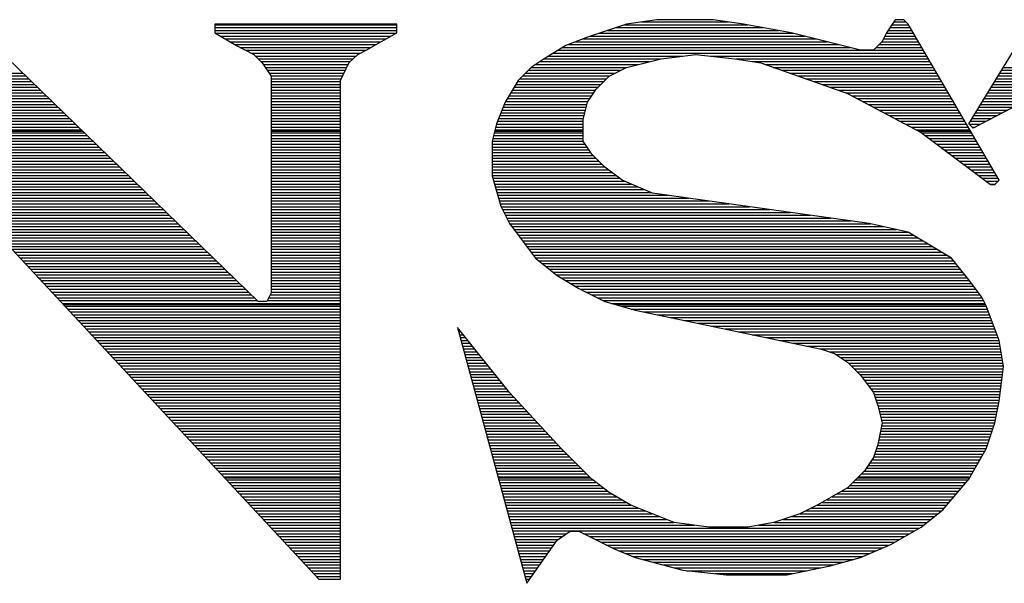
# Model space of a CAD drawing. Extents: x -10 to 137, y -32 to 198.
# Tile 2 of 83: x 23.88 to 25.83, y -18.31 to -17.19. Entities that reach past the tile are written whole.
import ezdxf

# ---------------------------------------------------------------- set-up
doc = ezdxf.new("R2010")
doc.units = 0
doc.layers.add('DF_TITLE_BLOCK', color=2, linetype='CONTINUOUS')

msp = doc.modelspace()

# ---------------------------------------------------------------- linework, layer by layer
at = {"layer": 'DF_TITLE_BLOCK'}
for points in [[(24.354282, -17.75206), (23.788624, -17.20342)], [(24.354282, -17.75206), (23.788624, -17.20342)], [(24.354282, -17.75206), (23.788624, -17.20342)], [(24.628602, -17.20342), (24.268684, -17.20342)], [(24.268684, -17.20342), (24.268684, -17.220438)], [(24.268684, -17.20342), (24.268684, -17.220438)], [(24.628602, -17.20342), (24.268684, -17.20342)], [(24.268684, -17.20342), (24.268684, -17.220438)], [(24.628602, -17.20342), (24.268684, -17.20342)], [(24.268684, -17.20469), (24.628602, -17.20469)], [(24.268684, -17.210278), (24.628602, -17.210278)], [(24.628602, -17.220438), (24.628602, -17.20342)], [(24.628602, -17.220438), (24.628602, -17.20342)], [(24.628602, -17.220438), (24.628602, -17.20342)], [(25.082754, -17.20342), (25.005792, -17.229074)], [(25.082754, -17.20342), (25.005792, -17.229074)], [(25.082754, -17.20342), (25.005792, -17.229074)], [(25.061926, -17.210278), (25.35301, -17.210278)], [(25.07869, -17.20469), (25.322022, -17.20469)], [(25.142952, -17.194784), (25.082754, -17.20342)], [(25.142952, -17.194784), (25.082754, -17.20342)], [(25.142952, -17.194784), (25.082754, -17.20342)], [(25.112472, -17.199102), (25.284684, -17.199102)], [(25.254204, -17.194784), (25.142952, -17.194784)], [(25.254204, -17.194784), (25.142952, -17.194784)], [(25.254204, -17.194784), (25.142952, -17.194784)], [(25.314402, -17.20342), (25.254204, -17.194784)], [(25.314402, -17.20342), (25.254204, -17.194784)], [(25.314402, -17.20342), (25.254204, -17.194784)], [(25.408636, -17.220438), (25.314402, -17.20342)], [(25.408636, -17.220438), (25.314402, -17.20342)], [(25.408636, -17.220438), (25.314402, -17.20342)], [(25.614376, -17.194784), (25.597104, -17.220438)], [(25.614376, -17.194784), (25.597104, -17.220438)], [(25.614376, -17.194784), (25.597104, -17.220438)], [(25.603962, -17.210278), (25.644094, -17.210278)], [(25.607772, -17.20469), (25.641046, -17.20469)], [(25.611582, -17.199102), (25.635966, -17.199102)], [(25.631394, -17.194784), (25.614376, -17.194784)], [(25.631394, -17.194784), (25.614376, -17.194784)], [(25.631394, -17.194784), (25.614376, -17.194784)], [(25.640284, -17.20342), (25.631394, -17.194784)], [(25.640284, -17.20342), (25.631394, -17.194784)], [(25.640284, -17.20342), (25.631394, -17.194784)], [(25.820116, -17.51203), (25.640284, -17.20342)], [(25.820116, -17.51203), (25.640284, -17.20342)], [(25.820116, -17.51203), (25.640284, -17.20342)], [(25.760172, -17.400524), (25.880314, -17.20342)], [(25.760172, -17.400524), (25.880314, -17.20342)], [(25.760172, -17.400524), (25.880314, -17.20342)], [(24.268684, -17.215866), (24.628602, -17.215866)], [(24.268684, -17.220438), (24.311356, -17.246092)], [(24.268684, -17.220438), (24.311356, -17.246092)], [(24.268684, -17.220438), (24.311356, -17.246092)], [(24.270462, -17.221708), (24.62657, -17.221708)], [(24.279606, -17.227042), (24.616918, -17.227042)], [(24.289258, -17.23263), (24.607012, -17.23263)], [(24.568404, -17.254728), (24.628602, -17.220438)], [(24.568404, -17.254728), (24.628602, -17.220438)], [(24.568404, -17.254728), (24.628602, -17.220438)], [(25.005792, -17.229074), (24.962866, -17.246092)], [(25.005792, -17.229074), (24.962866, -17.246092)], [(25.005792, -17.229074), (24.962866, -17.246092)], [(24.996394, -17.23263), (25.458166, -17.23263)], [(25.01138, -17.227042), (25.43556, -17.227042)], [(25.028144, -17.221708), (25.413208, -17.221708)], [(25.045162, -17.215866), (25.383744, -17.215866)], [(25.545796, -17.254728), (25.408636, -17.220438)], [(25.545796, -17.254728), (25.408636, -17.220438)], [(25.545796, -17.254728), (25.408636, -17.220438)], [(25.597104, -17.220438), (25.588722, -17.23771)], [(25.597104, -17.220438), (25.588722, -17.23771)], [(25.597104, -17.220438), (25.588722, -17.23771)], [(25.591008, -17.23263), (25.657302, -17.23263)], [(25.593802, -17.227042), (25.654, -17.227042)], [(25.59685, -17.221708), (25.650698, -17.221708)], [(25.600152, -17.215866), (25.647396, -17.215866)], [(24.298402, -17.238472), (24.597106, -17.238472)], [(24.3078, -17.24406), (24.5872, -17.24406)], [(24.311356, -17.246092), (24.345646, -17.263364)], [(24.311356, -17.246092), (24.345646, -17.263364)], [(24.311356, -17.246092), (24.345646, -17.263364)], [(24.318468, -17.249648), (24.577548, -17.249648)], [(24.962866, -17.246092), (24.920194, -17.272)], [(24.962866, -17.246092), (24.920194, -17.272)], [(24.962866, -17.246092), (24.920194, -17.272)], [(24.957024, -17.249648), (25.525476, -17.249648)], [(24.9682, -17.24406), (25.503124, -17.24406)], [(24.98217, -17.238472), (25.480518, -17.238472)], [(25.588722, -17.23771), (25.571704, -17.254728)], [(25.588722, -17.23771), (25.571704, -17.254728)], [(25.588722, -17.23771), (25.571704, -17.254728)], [(25.57653, -17.249648), (25.667208, -17.249648)], [(25.582372, -17.24406), (25.663906, -17.24406)], [(25.58796, -17.238472), (25.660604, -17.238472)], [(24.329644, -17.255236), (24.567388, -17.255236)], [(24.34082, -17.260824), (24.556212, -17.260824)], [(24.345646, -17.263364), (24.362664, -17.280382)], [(24.345646, -17.263364), (24.362664, -17.280382)], [(24.345646, -17.263364), (24.362664, -17.280382)], [(24.348948, -17.266666), (24.548338, -17.266666)], [(24.354536, -17.272254), (24.542496, -17.272254)], [(24.534114, -17.280382), (24.551386, -17.263364)], [(24.534114, -17.280382), (24.551386, -17.263364)], [(24.534114, -17.280382), (24.551386, -17.263364)], [(24.551386, -17.263364), (24.568404, -17.254728)], [(24.551386, -17.263364), (24.568404, -17.254728)], [(24.551386, -17.263364), (24.568404, -17.254728)], [(24.920194, -17.272), (24.894286, -17.289018)], [(24.920194, -17.272), (24.894286, -17.289018)], [(24.920194, -17.272), (24.894286, -17.289018)], [(24.919686, -17.272254), (25.150318, -17.272254)], [(24.92883, -17.266666), (25.194514, -17.266666)], [(24.938482, -17.260824), (25.673812, -17.260824)], [(24.947626, -17.255236), (25.67051, -17.255236)], [(25.082754, -17.289018), (25.151334, -17.272)], [(25.082754, -17.289018), (25.151334, -17.272)], [(25.082754, -17.289018), (25.151334, -17.272)], [(25.151334, -17.272), (25.219914, -17.263364)], [(25.151334, -17.272), (25.219914, -17.263364)], [(25.151334, -17.272), (25.219914, -17.263364)], [(25.219914, -17.263364), (25.297384, -17.272)], [(25.219914, -17.263364), (25.297384, -17.272)], [(25.219914, -17.263364), (25.297384, -17.272)], [(25.24887, -17.266666), (25.677114, -17.266666)], [(25.297384, -17.272), (25.348692, -17.280382)], [(25.297384, -17.272), (25.348692, -17.280382)], [(25.297384, -17.272), (25.348692, -17.280382)], [(25.298908, -17.272254), (25.680162, -17.272254)], [(25.571704, -17.254728), (25.545796, -17.254728)], [(25.571704, -17.254728), (25.545796, -17.254728)], [(25.571704, -17.254728), (25.545796, -17.254728)], [(24.360124, -17.277588), (24.536908, -17.277588)], [(24.362664, -17.280382), (24.379936, -17.30629)], [(24.362664, -17.280382), (24.379936, -17.30629)], [(24.362664, -17.280382), (24.379936, -17.30629)], [(24.364696, -17.28343), (24.532844, -17.28343)], [(24.368506, -17.289018), (24.53005, -17.289018)], [(24.517096, -17.314672), (24.534114, -17.280382)], [(24.517096, -17.314672), (24.534114, -17.280382)], [(24.517096, -17.314672), (24.534114, -17.280382)], [(24.894286, -17.289018), (24.868632, -17.314672)], [(24.894286, -17.289018), (24.868632, -17.314672)], [(24.894286, -17.289018), (24.868632, -17.314672)], [(24.894286, -17.289018), (25.083008, -17.289018)], [(24.902668, -17.28343), (25.10536, -17.28343)], [(24.911304, -17.277588), (25.127966, -17.277588)], [(25.048464, -17.30629), (25.082754, -17.289018)], [(25.048464, -17.30629), (25.082754, -17.289018)], [(25.048464, -17.30629), (25.082754, -17.289018)], [(25.332436, -17.277588), (25.683718, -17.277588)], [(25.348692, -17.280382), (25.520142, -17.34058)], [(25.348692, -17.280382), (25.520142, -17.34058)], [(25.348692, -17.280382), (25.520142, -17.34058)], [(25.357074, -17.28343), (25.686766, -17.28343)], [(25.373076, -17.289018), (25.690068, -17.289018)], [(25.82799, -17.289018), (26.85415, -17.289018)], [(23.533862, -17.300194), (23.888446, -17.300194)], [(23.53945, -17.305782), (23.894288, -17.305782)], [(24.372316, -17.294606), (24.527256, -17.294606)], [(24.376126, -17.300194), (24.524208, -17.300194)], [(24.379936, -17.305782), (24.521668, -17.305782)], [(24.379936, -17.30629), (24.379936, -17.734788)], [(24.379936, -17.30629), (24.379936, -17.734788)], [(24.379936, -17.30629), (24.379936, -17.734788)], [(24.877522, -17.305782), (25.049226, -17.305782)], [(24.88311, -17.300194), (25.060402, -17.300194)], [(24.888698, -17.294606), (25.071832, -17.294606)], [(25.023064, -17.331944), (25.048464, -17.30629)], [(25.023064, -17.331944), (25.048464, -17.30629)], [(25.023064, -17.331944), (25.048464, -17.30629)], [(25.389078, -17.294606), (25.69337, -17.294606)], [(25.40508, -17.300194), (25.696672, -17.300194)], [(25.421336, -17.305782), (25.699974, -17.305782)], [(25.81783, -17.305782), (26.863294, -17.305782)], [(25.821132, -17.300194), (26.860246, -17.300194)], [(25.824688, -17.294606), (26.857198, -17.294606)], [(23.545038, -17.311624), (23.90013, -17.311624)], [(23.55088, -17.317212), (23.905972, -17.317212)], [(23.556468, -17.3228), (23.91156, -17.3228)], [(23.562056, -17.328388), (23.917402, -17.328388)], [(24.379936, -17.311624), (24.51862, -17.311624)], [(24.379936, -17.317212), (24.517096, -17.317212)], [(24.379936, -17.3228), (24.517096, -17.3228)], [(24.379936, -17.328388), (24.517096, -17.328388)], [(24.517096, -18.3007), (24.517096, -17.314672)], [(24.517096, -18.3007), (24.517096, -17.314672)], [(24.517096, -18.3007), (24.517096, -17.314672)], [(24.868632, -17.314672), (24.842724, -17.357598)], [(24.868632, -17.314672), (24.842724, -17.357598)], [(24.868632, -17.314672), (24.842724, -17.357598)], [(24.86025, -17.328388), (25.026366, -17.328388)], [(24.863806, -17.3228), (25.032208, -17.3228)], [(24.867108, -17.317212), (25.037542, -17.317212)], [(24.87168, -17.311624), (25.04313, -17.311624)], [(25.437338, -17.311624), (25.703276, -17.311624)], [(25.453594, -17.317212), (25.706578, -17.317212)], [(25.469596, -17.3228), (25.70988, -17.3228)], [(25.485598, -17.328388), (25.712928, -17.328388)], [(25.948894, -17.314672), (25.768554, -17.40916)], [(25.948894, -17.314672), (25.768554, -17.40916)], [(25.948894, -17.314672), (25.768554, -17.40916)], [(25.804114, -17.328388), (25.922732, -17.328388)], [(25.807416, -17.3228), (25.9334, -17.3228)], [(25.810972, -17.317212), (25.944322, -17.317212)], [(25.814274, -17.311624), (25.958292, -17.311624)], [(23.567644, -17.333976), (23.923244, -17.333976)], [(23.573232, -17.339564), (23.929086, -17.339564)], [(23.579074, -17.345152), (23.934928, -17.345152)], [(24.379936, -17.333976), (24.517096, -17.333976)], [(24.379936, -17.339564), (24.517096, -17.339564)], [(24.379936, -17.345152), (24.517096, -17.345152)], [(24.850344, -17.345152), (25.01392, -17.345152)], [(24.853646, -17.339564), (25.01773, -17.339564)], [(24.856948, -17.333976), (25.02154, -17.333976)], [(25.005792, -17.357598), (25.023064, -17.331944)], [(25.005792, -17.357598), (25.023064, -17.331944)], [(25.005792, -17.357598), (25.023064, -17.331944)], [(25.5016, -17.333976), (25.716484, -17.333976)], [(25.517602, -17.339564), (25.719532, -17.339564)], [(25.520142, -17.34058), (25.665684, -17.417542)], [(25.520142, -17.34058), (25.665684, -17.417542)], [(25.520142, -17.34058), (25.665684, -17.417542)], [(25.529032, -17.345152), (25.722834, -17.345152)], [(25.7937, -17.345152), (25.890474, -17.345152)], [(25.797256, -17.339564), (25.901142, -17.339564)], [(25.800558, -17.333976), (25.91181, -17.333976)], [(23.584662, -17.35074), (23.940516, -17.35074)], [(23.589996, -17.356582), (23.946358, -17.356582)], [(23.595838, -17.36217), (23.9522, -17.36217)], [(23.599902, -17.367758), (23.958042, -17.367758)], [(24.379936, -17.35074), (24.517096, -17.35074)], [(24.379936, -17.356582), (24.517096, -17.356582)], [(24.379936, -17.36217), (24.517096, -17.36217)], [(24.379936, -17.367758), (24.517096, -17.367758)], [(24.842724, -17.357598), (24.825706, -17.400524)], [(24.842724, -17.357598), (24.825706, -17.400524)], [(24.842724, -17.357598), (24.825706, -17.400524)], [(24.838914, -17.367758), (25.003252, -17.367758)], [(24.8412, -17.36217), (25.004776, -17.36217)], [(24.843486, -17.356582), (25.006554, -17.356582)], [(24.847042, -17.35074), (25.010364, -17.35074)], [(24.997156, -17.391888), (25.005792, -17.357598)], [(24.997156, -17.391888), (25.005792, -17.357598)], [(24.997156, -17.391888), (25.005792, -17.357598)], [(25.5397, -17.35074), (25.726136, -17.35074)], [(25.550368, -17.356582), (25.729438, -17.356582)], [(25.561036, -17.36217), (25.73274, -17.36217)], [(25.571704, -17.367758), (25.736042, -17.367758)], [(25.779984, -17.367758), (25.847548, -17.367758)], [(25.78354, -17.36217), (25.858216, -17.36217)], [(25.786842, -17.356582), (25.869138, -17.356582)], [(25.790398, -17.35074), (25.879806, -17.35074)], [(23.599902, -17.373346), (23.963884, -17.373346)], [(23.599902, -17.378934), (23.969472, -17.378934)], [(23.599902, -17.384522), (23.975314, -17.384522)], [(24.379936, -17.373346), (24.517096, -17.373346)], [(24.379936, -17.378934), (24.517096, -17.378934)], [(24.379936, -17.384522), (24.517096, -17.384522)], [(24.832056, -17.384522), (24.998934, -17.384522)], [(24.834342, -17.378934), (25.000458, -17.378934)], [(24.836628, -17.373346), (25.001728, -17.373346)], [(25.582372, -17.373346), (25.739344, -17.373346)], [(25.592786, -17.378934), (25.742646, -17.378934)], [(25.603454, -17.384522), (25.745694, -17.384522)], [(25.769824, -17.384522), (25.815544, -17.384522)], [(25.773126, -17.378934), (25.826212, -17.378934)], [(25.776682, -17.373346), (25.83688, -17.373346)], [(23.599902, -17.39011), (23.981156, -17.39011)], [(23.599902, -17.395698), (23.986998, -17.395698)], [(23.599902, -17.40154), (23.99284, -17.40154)], [(23.599902, -17.407128), (23.998428, -17.407128)], [(24.379936, -17.39011), (24.517096, -17.39011)], [(24.379936, -17.395698), (24.517096, -17.395698)], [(24.379936, -17.40154), (24.517096, -17.40154)], [(24.379936, -17.407128), (24.517096, -17.407128)], [(24.825706, -17.400524), (24.817324, -17.434814)], [(24.825706, -17.400524), (24.817324, -17.434814)], [(24.825706, -17.400524), (24.817324, -17.434814)], [(24.824182, -17.407128), (24.997156, -17.407128)], [(24.825452, -17.40154), (24.997156, -17.40154)], [(24.827484, -17.395698), (24.997156, -17.395698)], [(24.82977, -17.39011), (24.997664, -17.39011)], [(24.997156, -17.434814), (24.997156, -17.391888)], [(24.997156, -17.434814), (24.997156, -17.391888)], [(24.997156, -17.434814), (24.997156, -17.391888)], [(25.614122, -17.39011), (25.74925, -17.39011)], [(25.624536, -17.395698), (25.752552, -17.395698)], [(25.635204, -17.40154), (25.7556, -17.40154)], [(25.645872, -17.407128), (25.759156, -17.407128)], [(25.768554, -17.40916), (25.760172, -17.400524)], [(25.768554, -17.40916), (25.760172, -17.400524)], [(25.768554, -17.40916), (25.760172, -17.400524)], [(25.761188, -17.40154), (25.783032, -17.40154)], [(25.762966, -17.395698), (25.793954, -17.395698)], [(25.766268, -17.39011), (25.804622, -17.39011)], [(25.766776, -17.407128), (25.772364, -17.407128)], [(23.599902, -17.412716), (24.004524, -17.412716)], [(23.599902, -17.415002), (24.00681, -17.415002)], [(23.599902, -17.418304), (24.010366, -17.418304)], [(23.599902, -17.423892), (24.015954, -17.423892)], [(24.379936, -17.412716), (24.517096, -17.412716)], [(24.379936, -17.415002), (24.517096, -17.415002)], [(24.379936, -17.418304), (24.517096, -17.418304)], [(24.379936, -17.423892), (24.517096, -17.423892)], [(24.819864, -17.423892), (24.997156, -17.423892)], [(24.821388, -17.418304), (24.997156, -17.418304)], [(24.82215, -17.415002), (24.997156, -17.415002)], [(24.822658, -17.412716), (24.997156, -17.412716)], [(25.65654, -17.412716), (25.762204, -17.412716)], [(25.660858, -17.415002), (25.763728, -17.415002)], [(25.665684, -17.417542), (25.802844, -17.520412)], [(25.665684, -17.417542), (25.802844, -17.520412)], [(25.665684, -17.417542), (25.802844, -17.520412)], [(25.666954, -17.418304), (25.765506, -17.418304)], [(25.67432, -17.423892), (25.768808, -17.423892)], [(23.599902, -17.429734), (24.021796, -17.429734)], [(23.599902, -17.435068), (24.027638, -17.435068)], [(23.599902, -17.440656), (24.03348, -17.440656)], [(23.599902, -17.446498), (24.039322, -17.446498)], [(24.379936, -17.429734), (24.517096, -17.429734)], [(24.379936, -17.435068), (24.517096, -17.435068)], [(24.379936, -17.440656), (24.517096, -17.440656)], [(24.379936, -17.446498), (24.517096, -17.446498)], [(24.817324, -17.434814), (24.817324, -17.503394)], [(24.817324, -17.434814), (24.817324, -17.503394)], [(24.817324, -17.434814), (24.817324, -17.503394)], [(24.817324, -17.435068), (24.99741, -17.435068)], [(24.817324, -17.440656), (25.00122, -17.440656)], [(24.817324, -17.446498), (25.00503, -17.446498)], [(24.81834, -17.429734), (24.997156, -17.429734)], [(25.014174, -17.460468), (24.997156, -17.434814)], [(25.014174, -17.460468), (24.997156, -17.434814)], [(25.014174, -17.460468), (24.997156, -17.434814)], [(25.681686, -17.429734), (25.77211, -17.429734)], [(25.689306, -17.435068), (25.775412, -17.435068)], [(25.696672, -17.440656), (25.778714, -17.440656)], [(25.704292, -17.446498), (25.782016, -17.446498)], [(23.599902, -17.452086), (24.04491, -17.452086)], [(23.599902, -17.457674), (24.050752, -17.457674)], [(23.599902, -17.463262), (24.056594, -17.463262)], [(24.379936, -17.452086), (24.517096, -17.452086)], [(24.379936, -17.457674), (24.517096, -17.457674)], [(24.379936, -17.463262), (24.517096, -17.463262)], [(24.817324, -17.452086), (25.00884, -17.452086)], [(24.817324, -17.457674), (25.012396, -17.457674)], [(24.817324, -17.463262), (25.017222, -17.463262)], [(25.040082, -17.486122), (25.014174, -17.460468)], [(25.040082, -17.486122), (25.014174, -17.460468)], [(25.040082, -17.486122), (25.014174, -17.460468)], [(25.711912, -17.452086), (25.785318, -17.452086)], [(25.719278, -17.457674), (25.788366, -17.457674)], [(25.726644, -17.463262), (25.791922, -17.463262)], [(23.599902, -17.46885), (24.062436, -17.46885)], [(23.599902, -17.474692), (24.068278, -17.474692)], [(23.599902, -17.48028), (24.073866, -17.48028)], [(23.599902, -17.485614), (24.079708, -17.485614)], [(24.379936, -17.46885), (24.517096, -17.46885)], [(24.379936, -17.474692), (24.517096, -17.474692)], [(24.379936, -17.48028), (24.517096, -17.48028)], [(24.379936, -17.485614), (24.517096, -17.485614)], [(24.817324, -17.46885), (25.02281, -17.46885)], [(24.817324, -17.474692), (25.028398, -17.474692)], [(24.817324, -17.48028), (25.033986, -17.48028)], [(24.817324, -17.485614), (25.039574, -17.485614)], [(25.074372, -17.51203), (25.040082, -17.486122)], [(25.074372, -17.51203), (25.040082, -17.486122)], [(25.074372, -17.51203), (25.040082, -17.486122)], [(25.734264, -17.46885), (25.79497, -17.46885)], [(25.74163, -17.474692), (25.798272, -17.474692)], [(25.74925, -17.48028), (25.801574, -17.48028)], [(25.75687, -17.485614), (25.804876, -17.485614)], [(23.599902, -17.491456), (24.08555, -17.491456)], [(23.599902, -17.497044), (24.091392, -17.497044)], [(23.599902, -17.502632), (24.097234, -17.502632)], [(24.379936, -17.491456), (24.517096, -17.491456)], [(24.379936, -17.497044), (24.517096, -17.497044)], [(24.379936, -17.502632), (24.517096, -17.502632)], [(24.817324, -17.491456), (25.04694, -17.491456)], [(24.817324, -17.497044), (25.05456, -17.497044)], [(24.817324, -17.502632), (25.061926, -17.502632)], [(24.817324, -17.503394), (24.834342, -17.563338)], [(24.817324, -17.503394), (24.834342, -17.563338)], [(24.817324, -17.503394), (24.834342, -17.563338)], [(25.764236, -17.491456), (25.808178, -17.491456)], [(25.771602, -17.497044), (25.81148, -17.497044)], [(25.779222, -17.502632), (25.814782, -17.502632)], [(23.599902, -17.50822), (24.102822, -17.50822)], [(23.599902, -17.513808), (24.108664, -17.513808)], [(23.599902, -17.51965), (24.114506, -17.51965)], [(23.599902, -17.525238), (24.120348, -17.525238)], [(24.379936, -17.50822), (24.517096, -17.50822)], [(24.379936, -17.513808), (24.517096, -17.513808)], [(24.379936, -17.51965), (24.517096, -17.51965)], [(24.379936, -17.525238), (24.517096, -17.525238)], [(24.818594, -17.50822), (25.069546, -17.50822)], [(24.820118, -17.513808), (25.078944, -17.513808)], [(24.821896, -17.51965), (25.092152, -17.51965)], [(24.82342, -17.525238), (25.10536, -17.525238)], [(25.134316, -17.537684), (25.074372, -17.51203)], [(25.134316, -17.537684), (25.074372, -17.51203)], [(25.134316, -17.537684), (25.074372, -17.51203)], [(25.786842, -17.50822), (25.818084, -17.50822)], [(25.794208, -17.513808), (25.818084, -17.513808)], [(25.801828, -17.51965), (25.812496, -17.51965)], [(25.802844, -17.520412), (25.811734, -17.520412)], [(25.802844, -17.520412), (25.811734, -17.520412)], [(25.802844, -17.520412), (25.811734, -17.520412)], [(25.811734, -17.520412), (25.820116, -17.51203)], [(25.811734, -17.520412), (25.820116, -17.51203)], [(25.811734, -17.520412), (25.820116, -17.51203)], [(23.599902, -17.530826), (24.12619, -17.530826)], [(23.599902, -17.536414), (24.132032, -17.536414)], [(23.599902, -17.542002), (24.137874, -17.542002)], [(24.379936, -17.530826), (24.517096, -17.530826)], [(24.379936, -17.536414), (24.517096, -17.536414)], [(24.379936, -17.542002), (24.517096, -17.542002)], [(24.824944, -17.530826), (25.118314, -17.530826)], [(24.826722, -17.536414), (25.131522, -17.536414)], [(24.828246, -17.542002), (25.165812, -17.542002)], [(25.562814, -17.597628), (25.134316, -17.537684)], [(25.562814, -17.597628), (25.134316, -17.537684)], [(25.562814, -17.597628), (25.134316, -17.537684)], [(23.599902, -17.54759), (24.143716, -17.54759)], [(23.599902, -17.553178), (24.149304, -17.553178)], [(23.779734, -17.554702), (24.474424, -18.3007)], [(23.779734, -17.554702), (24.474424, -18.3007)], [(23.779734, -17.554702), (24.474424, -18.3007)], [(23.783544, -17.558766), (24.155146, -17.558766)], [(24.379936, -17.54759), (24.517096, -17.54759)], [(24.379936, -17.553178), (24.517096, -17.553178)], [(24.379936, -17.558766), (24.517096, -17.558766)], [(24.82977, -17.54759), (25.205944, -17.54759)], [(24.831294, -17.553178), (25.246076, -17.553178)], [(24.833072, -17.558766), (25.286208, -17.558766)], [(24.834342, -17.563338), (24.851614, -17.597628)], [(24.834342, -17.563338), (24.851614, -17.597628)], [(24.834342, -17.563338), (24.851614, -17.597628)], [(23.788878, -17.564608), (24.160988, -17.564608)], [(23.794212, -17.570196), (24.16683, -17.570196)], [(23.799292, -17.575784), (24.172672, -17.575784)], [(23.804626, -17.581372), (24.17826, -17.581372)], [(24.379936, -17.564608), (24.517096, -17.564608)], [(24.379936, -17.570196), (24.517096, -17.570196)], [(24.379936, -17.575784), (24.517096, -17.575784)], [(24.379936, -17.581372), (24.517096, -17.581372)], [(24.83485, -17.564608), (25.32634, -17.564608)], [(24.837644, -17.570196), (25.366472, -17.570196)], [(24.840438, -17.575784), (25.406604, -17.575784)], [(24.843232, -17.581372), (25.446736, -17.581372)], [(23.80996, -17.58696), (24.184102, -17.58696)], [(23.815294, -17.592548), (24.189944, -17.592548)], [(23.820374, -17.598136), (24.195786, -17.598136)], [(24.379936, -17.58696), (24.517096, -17.58696)], [(24.379936, -17.592548), (24.517096, -17.592548)], [(24.379936, -17.598136), (24.517096, -17.598136)], [(24.84628, -17.58696), (25.487122, -17.58696)], [(24.84882, -17.592548), (25.527, -17.592548)], [(24.851614, -17.597628), (24.902922, -17.666208)], [(24.851614, -17.597628), (24.902922, -17.666208)], [(24.851614, -17.597628), (24.902922, -17.666208)], [(24.851868, -17.598136), (25.565608, -17.598136)], [(25.640284, -17.6149), (25.562814, -17.597628)], [(25.640284, -17.6149), (25.562814, -17.597628)], [(25.640284, -17.6149), (25.562814, -17.597628)], [(23.825454, -17.603724), (24.201628, -17.603724)], [(23.830788, -17.609566), (24.207216, -17.609566)], [(23.836122, -17.615154), (24.213058, -17.615154)], [(23.841202, -17.620742), (24.2189, -17.620742)], [(24.379936, -17.603724), (24.517096, -17.603724)], [(24.379936, -17.609566), (24.517096, -17.609566)], [(24.379936, -17.615154), (24.517096, -17.615154)], [(24.379936, -17.620742), (24.517096, -17.620742)], [(24.856186, -17.603724), (25.591008, -17.603724)], [(24.86025, -17.609566), (25.616154, -17.609566)], [(24.864568, -17.615154), (25.640538, -17.615154)], [(24.868632, -17.620742), (25.65019, -17.620742)], [(25.725882, -17.666208), (25.640284, -17.6149)], [(25.725882, -17.666208), (25.640284, -17.6149)], [(25.725882, -17.666208), (25.640284, -17.6149)], [(23.846536, -17.62633), (24.224742, -17.62633)], [(23.85187, -17.631918), (24.230584, -17.631918)], [(23.85695, -17.63776), (24.236172, -17.63776)], [(24.379936, -17.62633), (24.517096, -17.62633)], [(24.379936, -17.631918), (24.517096, -17.631918)], [(24.379936, -17.63776), (24.517096, -17.63776)], [(24.87295, -17.62633), (25.659334, -17.62633)], [(24.877268, -17.631918), (25.668732, -17.631918)], [(24.881332, -17.63776), (25.67813, -17.63776)], [(23.862284, -17.643094), (24.242014, -17.643094)], [(23.867364, -17.648682), (24.247856, -17.648682)], [(23.872698, -17.654524), (24.253698, -17.654524)], [(23.878032, -17.660112), (24.25954, -17.660112)], [(24.379936, -17.643094), (24.517096, -17.643094)], [(24.379936, -17.648682), (24.517096, -17.648682)], [(24.379936, -17.654524), (24.517096, -17.654524)], [(24.379936, -17.660112), (24.517096, -17.660112)], [(24.88565, -17.643094), (25.687528, -17.643094)], [(24.889968, -17.648682), (25.696926, -17.648682)], [(24.894032, -17.654524), (25.706324, -17.654524)], [(24.89835, -17.660112), (25.715722, -17.660112)], [(23.883112, -17.6657), (24.265382, -17.6657)], [(23.888446, -17.671288), (24.271224, -17.671288)], [(23.89378, -17.676876), (24.277066, -17.676876)], [(24.379936, -17.6657), (24.517096, -17.6657)], [(24.379936, -17.671288), (24.517096, -17.671288)], [(24.379936, -17.676876), (24.517096, -17.676876)], [(24.902668, -17.6657), (25.72512, -17.6657)], [(24.902922, -17.666208), (24.945594, -17.700498)], [(24.902922, -17.666208), (24.945594, -17.700498)], [(24.902922, -17.666208), (24.945594, -17.700498)], [(24.909272, -17.671288), (25.729946, -17.671288)], [(24.916384, -17.676876), (25.734264, -17.676876)], [(25.760172, -17.709134), (25.725882, -17.666208)], [(25.760172, -17.709134), (25.725882, -17.666208)], [(25.760172, -17.709134), (25.725882, -17.666208)], [(23.89886, -17.682718), (24.282654, -17.682718)], [(23.90394, -17.688306), (24.288496, -17.688306)], [(23.909274, -17.69364), (24.294338, -17.69364)], [(23.914608, -17.699482), (24.30018, -17.699482)], [(24.379936, -17.682718), (24.517096, -17.682718)], [(24.379936, -17.688306), (24.517096, -17.688306)], [(24.379936, -17.69364), (24.517096, -17.69364)], [(24.379936, -17.699482), (24.517096, -17.699482)], [(24.923242, -17.682718), (25.738836, -17.682718)], [(24.930354, -17.688306), (25.743408, -17.688306)], [(24.937466, -17.69364), (25.74798, -17.69364)], [(24.944578, -17.699482), (25.752552, -17.699482)], [(24.945594, -17.700498), (24.988774, -17.726152)], [(24.945594, -17.700498), (24.988774, -17.726152)], [(24.945594, -17.700498), (24.988774, -17.726152)], [(23.919688, -17.70507), (24.306022, -17.70507)], [(23.925022, -17.710658), (24.31161, -17.710658)], [(23.930356, -17.716246), (24.317452, -17.716246)], [(24.379936, -17.70507), (24.517096, -17.70507)], [(24.379936, -17.710658), (24.517096, -17.710658)], [(24.379936, -17.716246), (24.517096, -17.716246)], [(24.953214, -17.70507), (25.75687, -17.70507)], [(24.962866, -17.710658), (25.761442, -17.710658)], [(24.97201, -17.716246), (25.765506, -17.716246)], [(25.785826, -17.743424), (25.760172, -17.709134)], [(25.785826, -17.743424), (25.760172, -17.709134)], [(25.785826, -17.743424), (25.760172, -17.709134)], [(23.93569, -17.721834), (24.323294, -17.721834)], [(23.94077, -17.727676), (24.329136, -17.727676)], [(23.94585, -17.733264), (24.334978, -17.733264)], [(23.951184, -17.738852), (24.340566, -17.738852)], [(24.379936, -17.734788), (24.371554, -17.75206)], [(24.379936, -17.734788), (24.371554, -17.75206)], [(24.379936, -17.734788), (24.371554, -17.75206)], [(24.377904, -17.738852), (24.517096, -17.738852)], [(24.379936, -17.721834), (24.517096, -17.721834)], [(24.379936, -17.727676), (24.517096, -17.727676)], [(24.379936, -17.733264), (24.517096, -17.733264)], [(24.981408, -17.721834), (25.769824, -17.721834)], [(24.988774, -17.726152), (25.040082, -17.75206)], [(24.988774, -17.726152), (25.040082, -17.75206)], [(24.988774, -17.726152), (25.040082, -17.75206)], [(24.991314, -17.727676), (25.773888, -17.727676)], [(25.00249, -17.733264), (25.778206, -17.733264)], [(25.01392, -17.738852), (25.78227, -17.738852)], [(23.956518, -17.74444), (24.346408, -17.74444)], [(23.961598, -17.750028), (24.35225, -17.750028)], [(23.966932, -17.755616), (24.517096, -17.755616)], [(23.968964, -17.757902), (24.517096, -17.757902)], [(24.371554, -17.75206), (24.354282, -17.75206)], [(24.371554, -17.75206), (24.354282, -17.75206)], [(24.371554, -17.75206), (24.354282, -17.75206)], [(24.372316, -17.750028), (24.517096, -17.750028)], [(24.37511, -17.74444), (24.517096, -17.74444)], [(25.024842, -17.74444), (25.786334, -17.74444)], [(25.036272, -17.750028), (25.789128, -17.750028)], [(25.040082, -17.75206), (25.100026, -17.769078)], [(25.040082, -17.75206), (25.100026, -17.769078)], [(25.040082, -17.75206), (25.100026, -17.769078)], [(25.053036, -17.755616), (25.791922, -17.755616)], [(25.061164, -17.757902), (25.793192, -17.757902)], [(25.794462, -17.760442), (25.785826, -17.743424)], [(25.794462, -17.760442), (25.785826, -17.743424)], [(25.794462, -17.760442), (25.785826, -17.743424)], [(23.972266, -17.761204), (24.517096, -17.761204)], [(23.977346, -17.766792), (24.517096, -17.766792)], [(23.98268, -17.772634), (24.517096, -17.772634)], [(23.98776, -17.778222), (24.517096, -17.778222)], [(25.072848, -17.761204), (25.794716, -17.761204)], [(25.092406, -17.766792), (25.796748, -17.766792)], [(25.100026, -17.769078), (25.468834, -17.846294)], [(25.100026, -17.769078), (25.468834, -17.846294)], [(25.100026, -17.769078), (25.468834, -17.846294)], [(25.116536, -17.772634), (25.799034, -17.772634)], [(25.14346, -17.778222), (25.801066, -17.778222)], [(25.820116, -17.829022), (25.794462, -17.760442)], [(25.820116, -17.829022), (25.794462, -17.760442)], [(25.820116, -17.829022), (25.794462, -17.760442)], [(23.993094, -17.78381), (24.517096, -17.78381)], [(23.998428, -17.789398), (24.517096, -17.789398)], [(24.003508, -17.794986), (24.517096, -17.794986)], [(25.170384, -17.78381), (25.803098, -17.78381)], [(25.197054, -17.789398), (25.80513, -17.789398)], [(25.223978, -17.794986), (25.807416, -17.794986)], [(24.008842, -17.800574), (24.517096, -17.800574)], [(24.014176, -17.806162), (24.517096, -17.806162)], [(24.019256, -17.81175), (24.517096, -17.81175)], [(24.024336, -17.817592), (24.517096, -17.817592)], [(24.851614, -17.931892), (24.748744, -17.803368)], [(24.748744, -17.803368), (24.885904, -18.309082)], [(24.748744, -17.803368), (24.885904, -18.309082)], [(24.851614, -17.931892), (24.748744, -17.803368)], [(24.748744, -17.803368), (24.885904, -18.309082)], [(24.851614, -17.931892), (24.748744, -17.803368)], [(24.749506, -17.806162), (24.75103, -17.806162)], [(24.75103, -17.81175), (24.755348, -17.81175)], [(24.752554, -17.817592), (24.75992, -17.817592)], [(25.250902, -17.800574), (25.809448, -17.800574)], [(25.277826, -17.806162), (25.811734, -17.806162)], [(25.304496, -17.81175), (25.813512, -17.81175)], [(25.33142, -17.817592), (25.815798, -17.817592)], [(24.02967, -17.82318), (24.517096, -17.82318)], [(24.035004, -17.828768), (24.517096, -17.828768)], [(24.040084, -17.834356), (24.517096, -17.834356)], [(24.754078, -17.82318), (24.764238, -17.82318)], [(24.755602, -17.828768), (24.76881, -17.828768)], [(24.757126, -17.834356), (24.773382, -17.834356)], [(25.358344, -17.82318), (25.81783, -17.82318)], [(25.385268, -17.828768), (25.820116, -17.828768)], [(25.411938, -17.834356), (25.821132, -17.834356)], [(25.828752, -17.880584), (25.820116, -17.829022)], [(25.828752, -17.880584), (25.820116, -17.829022)], [(25.828752, -17.880584), (25.820116, -17.829022)], [(24.045418, -17.839944), (24.517096, -17.839944)], [(24.050752, -17.845786), (24.517096, -17.845786)], [(24.056086, -17.85112), (24.517096, -17.85112)], [(24.75865, -17.839944), (24.777954, -17.839944)], [(24.760174, -17.845786), (24.782272, -17.845786)], [(24.761698, -17.85112), (24.786844, -17.85112)], [(25.438862, -17.839944), (25.821894, -17.839944)], [(25.465786, -17.845786), (25.82291, -17.845786)], [(25.468834, -17.846294), (25.494234, -17.85493)], [(25.468834, -17.846294), (25.494234, -17.85493)], [(25.468834, -17.846294), (25.494234, -17.85493)], [(25.483566, -17.85112), (25.823926, -17.85112)], [(25.494234, -17.85493), (25.520142, -17.871948)], [(25.494234, -17.85493), (25.520142, -17.871948)], [(25.494234, -17.85493), (25.520142, -17.871948)], [(24.061166, -17.856708), (24.517096, -17.856708)], [(24.066246, -17.86255), (24.517096, -17.86255)], [(24.07158, -17.868138), (24.517096, -17.868138)], [(24.076914, -17.873726), (24.517096, -17.873726)], [(24.763222, -17.856708), (24.791416, -17.856708)], [(24.764746, -17.86255), (24.795988, -17.86255)], [(24.76627, -17.868138), (24.800306, -17.868138)], [(24.767794, -17.873726), (24.804878, -17.873726)], [(25.497536, -17.856708), (25.824688, -17.856708)], [(25.505918, -17.86255), (25.825704, -17.86255)], [(25.5143, -17.868138), (25.826466, -17.868138)], [(25.520142, -17.871948), (25.545796, -17.897602)], [(25.520142, -17.871948), (25.545796, -17.897602)], [(25.520142, -17.871948), (25.545796, -17.897602)], [(25.52192, -17.873726), (25.827736, -17.873726)], [(24.081994, -17.879314), (24.517096, -17.879314)], [(24.087328, -17.884902), (24.517096, -17.884902)], [(24.092662, -17.890744), (24.517096, -17.890744)], [(24.769318, -17.879314), (24.809196, -17.879314)], [(24.770842, -17.884902), (24.813768, -17.884902)], [(24.772366, -17.890744), (24.81834, -17.890744)], [(25.527508, -17.879314), (25.828498, -17.879314)], [(25.533096, -17.884902), (25.82799, -17.884902)], [(25.538684, -17.890744), (25.827482, -17.890744)], [(25.820116, -17.949164), (25.828752, -17.880584)], [(25.820116, -17.949164), (25.828752, -17.880584)], [(25.820116, -17.949164), (25.828752, -17.880584)], [(24.097742, -17.896332), (24.517096, -17.896332)], [(24.103076, -17.901666), (24.517096, -17.901666)], [(24.108156, -17.907508), (24.517096, -17.907508)], [(24.11349, -17.913096), (24.517096, -17.913096)], [(24.77389, -17.896332), (24.822912, -17.896332)], [(24.775414, -17.901666), (24.827484, -17.901666)], [(24.776938, -17.907508), (24.831802, -17.907508)], [(24.778462, -17.913096), (24.836374, -17.913096)], [(25.544272, -17.896332), (25.82672, -17.896332)], [(25.545796, -17.897602), (25.571704, -17.931892)], [(25.545796, -17.897602), (25.571704, -17.931892)], [(25.545796, -17.897602), (25.571704, -17.931892)], [(25.548844, -17.901666), (25.826212, -17.901666)], [(25.553162, -17.907508), (25.82545, -17.907508)], [(25.55748, -17.913096), (25.824688, -17.913096)], [(24.118824, -17.918684), (24.517096, -17.918684)], [(24.123904, -17.924272), (24.517096, -17.924272)], [(24.129238, -17.92986), (24.517096, -17.92986)], [(24.779986, -17.918684), (24.840946, -17.918684)], [(24.78151, -17.924272), (24.845518, -17.924272)], [(24.783034, -17.92986), (24.849836, -17.92986)], [(24.954484, -18.043398), (24.851614, -17.931892)], [(24.954484, -18.043398), (24.851614, -17.931892)], [(24.954484, -18.043398), (24.851614, -17.931892)], [(25.561544, -17.918684), (25.823926, -17.918684)], [(25.565862, -17.924272), (25.823164, -17.924272)], [(25.57018, -17.92986), (25.822656, -17.92986)], [(25.571704, -17.931892), (25.580086, -17.9578)], [(25.571704, -17.931892), (25.580086, -17.9578)], [(25.571704, -17.931892), (25.580086, -17.9578)], [(24.134572, -17.935702), (24.517096, -17.935702)], [(24.139652, -17.94129), (24.517096, -17.94129)], [(24.144732, -17.946878), (24.517096, -17.946878)], [(24.150066, -17.952466), (24.517096, -17.952466)], [(24.784558, -17.935702), (24.854916, -17.935702)], [(24.786082, -17.94129), (24.859996, -17.94129)], [(24.787606, -17.946878), (24.86533, -17.946878)], [(24.78913, -17.952466), (24.87041, -17.952466)], [(25.57272, -17.935702), (25.821894, -17.935702)], [(25.574752, -17.94129), (25.821132, -17.94129)], [(25.57653, -17.946878), (25.82037, -17.946878)], [(25.578308, -17.952466), (25.819354, -17.952466)], [(25.811734, -17.99209), (25.820116, -17.949164)], [(25.811734, -17.99209), (25.820116, -17.949164)], [(25.811734, -17.99209), (25.820116, -17.949164)], [(24.1554, -17.958054), (24.517096, -17.958054)], [(24.160734, -17.963642), (24.517096, -17.963642)], [(24.165814, -17.96923), (24.517096, -17.96923)], [(24.790654, -17.958054), (24.87549, -17.958054)], [(24.792178, -17.963642), (24.880824, -17.963642)], [(24.793702, -17.96923), (24.885904, -17.96923)], [(25.580086, -17.9578), (25.588722, -17.99209)], [(25.580086, -17.9578), (25.588722, -17.99209)], [(25.580086, -17.9578), (25.588722, -17.99209)], [(25.580086, -17.958054), (25.818338, -17.958054)], [(25.58161, -17.963642), (25.817322, -17.963642)], [(25.583134, -17.96923), (25.816052, -17.96923)], [(24.171148, -17.974818), (24.517096, -17.974818)], [(24.176482, -17.98066), (24.517096, -17.98066)], [(24.181562, -17.986248), (24.517096, -17.986248)], [(24.186642, -17.991836), (24.517096, -17.991836)], [(24.795226, -17.974818), (24.891238, -17.974818)], [(24.79675, -17.98066), (24.896318, -17.98066)], [(24.798274, -17.986248), (24.901398, -17.986248)], [(24.799798, -17.991836), (24.906732, -17.991836)], [(25.588722, -17.99209), (25.580086, -18.034762)], [(25.588722, -17.99209), (25.580086, -18.034762)], [(25.588722, -17.99209), (25.580086, -18.034762)], [(25.584404, -17.974818), (25.815036, -17.974818)], [(25.585674, -17.98066), (25.81402, -17.98066)], [(25.587198, -17.986248), (25.81275, -17.986248)], [(25.588722, -17.991836), (25.811734, -17.991836)], [(25.794462, -18.043398), (25.811734, -17.99209)], [(25.794462, -18.043398), (25.811734, -17.99209)], [(25.794462, -18.043398), (25.811734, -17.99209)], [(24.191976, -17.997424), (24.517096, -17.997424)], [(24.19731, -18.003012), (24.517096, -18.003012)], [(24.20239, -18.0086), (24.517096, -18.0086)], [(24.801322, -17.997424), (24.911812, -17.997424)], [(24.802846, -18.003012), (24.917146, -18.003012)], [(24.80437, -18.0086), (24.922226, -18.0086)], [(25.58542, -18.0086), (25.805892, -18.0086)], [(25.586436, -18.003012), (25.807924, -18.003012)], [(25.587706, -17.997424), (25.809702, -17.997424)], [(24.207724, -18.014188), (24.517096, -18.014188)], [(24.213058, -18.019776), (24.517096, -18.019776)], [(24.218138, -18.025618), (24.517096, -18.025618)], [(24.223472, -18.031206), (24.517096, -18.031206)], [(24.805894, -18.014188), (24.927306, -18.014188)], [(24.807418, -18.019776), (24.93264, -18.019776)], [(24.808942, -18.025618), (24.93772, -18.025618)], [(24.810466, -18.031206), (24.943054, -18.031206)], [(25.580848, -18.031206), (25.798526, -18.031206)], [(25.581864, -18.025618), (25.800304, -18.025618)], [(25.583134, -18.019776), (25.802082, -18.019776)], [(25.58415, -18.014188), (25.804114, -18.014188)], [(24.228552, -18.036794), (24.517096, -18.036794)], [(24.233886, -18.042382), (24.517096, -18.042382)], [(24.23922, -18.04797), (24.517096, -18.04797)], [(24.81199, -18.036794), (24.948388, -18.036794)], [(24.813514, -18.042382), (24.953468, -18.042382)], [(24.815038, -18.04797), (24.959056, -18.04797)], [(25.014174, -18.103342), (24.954484, -18.043398)], [(25.014174, -18.103342), (24.954484, -18.043398)], [(25.014174, -18.103342), (24.954484, -18.043398)], [(25.580086, -18.034762), (25.571704, -18.06067)], [(25.580086, -18.034762), (25.571704, -18.06067)], [(25.580086, -18.034762), (25.571704, -18.06067)], [(25.575768, -18.04797), (25.791922, -18.04797)], [(25.577546, -18.042382), (25.794716, -18.042382)], [(25.579578, -18.036794), (25.796748, -18.036794)], [(25.760172, -18.103342), (25.794462, -18.043398)], [(25.760172, -18.103342), (25.794462, -18.043398)], [(25.760172, -18.103342), (25.794462, -18.043398)], [(24.2443, -18.053812), (24.517096, -18.053812)], [(24.249634, -18.059146), (24.517096, -18.059146)], [(24.254968, -18.064734), (24.517096, -18.064734)], [(24.260048, -18.070576), (24.517096, -18.070576)], [(24.816562, -18.053812), (24.964644, -18.053812)], [(24.818086, -18.059146), (24.970232, -18.059146)], [(24.81961, -18.064734), (24.97582, -18.064734)], [(24.821134, -18.070576), (24.981408, -18.070576)], [(25.571704, -18.06067), (25.554432, -18.086324)], [(25.571704, -18.06067), (25.554432, -18.086324)], [(25.571704, -18.06067), (25.554432, -18.086324)], [(25.564846, -18.070576), (25.778968, -18.070576)], [(25.568656, -18.064734), (25.782016, -18.064734)], [(25.571958, -18.059146), (25.785318, -18.059146)], [(25.57399, -18.053812), (25.78862, -18.053812)], [(24.265128, -18.076164), (24.517096, -18.076164)], [(24.270462, -18.081752), (24.517096, -18.081752)], [(24.275796, -18.08734), (24.517096, -18.08734)], [(24.822658, -18.076164), (24.986996, -18.076164)], [(24.824182, -18.081752), (24.992584, -18.081752)], [(24.825706, -18.08734), (24.998172, -18.08734)], [(25.554432, -18.086324), (25.520142, -18.120614)], [(25.554432, -18.086324), (25.520142, -18.120614)], [(25.554432, -18.086324), (25.520142, -18.120614)], [(25.553416, -18.08734), (25.769316, -18.08734)], [(25.55748, -18.081752), (25.772364, -18.081752)], [(25.561036, -18.076164), (25.775666, -18.076164)], [(24.28113, -18.092928), (24.517096, -18.092928)], [(24.28621, -18.09877), (24.517096, -18.09877)], [(24.288242, -18.100802), (24.517096, -18.100802)], [(24.291544, -18.104358), (24.517096, -18.104358)], [(24.82723, -18.092928), (25.004014, -18.092928)], [(24.828754, -18.09877), (25.009602, -18.09877)], [(24.829262, -18.100802), (25.011634, -18.100802)], [(24.830278, -18.104358), (25.015444, -18.104358)], [(25.048464, -18.12925), (25.014174, -18.103342)], [(25.048464, -18.12925), (25.014174, -18.103342)], [(25.048464, -18.12925), (25.014174, -18.103342)], [(25.536398, -18.104358), (25.75941, -18.104358)], [(25.5397, -18.100802), (25.761696, -18.100802)], [(25.541986, -18.09877), (25.762966, -18.09877)], [(25.547574, -18.092928), (25.766014, -18.092928)], [(25.708864, -18.16354), (25.760172, -18.103342)], [(25.708864, -18.16354), (25.760172, -18.103342)], [(25.708864, -18.16354), (25.760172, -18.103342)], [(24.296878, -18.109946), (24.517096, -18.109946)], [(24.301958, -18.115534), (24.517096, -18.115534)], [(24.307038, -18.121122), (24.517096, -18.121122)], [(24.312372, -18.12671), (24.517096, -18.12671)], [(24.831802, -18.109946), (25.023064, -18.109946)], [(24.833326, -18.115534), (25.03043, -18.115534)], [(24.83485, -18.121122), (25.037796, -18.121122)], [(24.836374, -18.12671), (25.045416, -18.12671)], [(25.091644, -18.154904), (25.048464, -18.12925)], [(25.091644, -18.154904), (25.048464, -18.12925)], [(25.091644, -18.154904), (25.048464, -18.12925)], [(25.520142, -18.120614), (25.459944, -18.154904)], [(25.520142, -18.120614), (25.459944, -18.154904)], [(25.520142, -18.120614), (25.459944, -18.154904)], [(25.50922, -18.12671), (25.740106, -18.12671)], [(25.519126, -18.121122), (25.744932, -18.121122)], [(25.525222, -18.115534), (25.749758, -18.115534)], [(25.53081, -18.109946), (25.754584, -18.109946)], [(24.317706, -18.132298), (24.517096, -18.132298)], [(24.322786, -18.137886), (24.517096, -18.137886)], [(24.32812, -18.143728), (24.517096, -18.143728)], [(24.837898, -18.132298), (25.054052, -18.132298)], [(24.839422, -18.137886), (25.06345, -18.137886)], [(24.840946, -18.143728), (25.072848, -18.143728)], [(25.479756, -18.143728), (25.725628, -18.143728)], [(25.489662, -18.137886), (25.730454, -18.137886)], [(25.499314, -18.132298), (25.73528, -18.132298)], [(24.333454, -18.149316), (24.517096, -18.149316)], [(24.338534, -18.154904), (24.517096, -18.154904)], [(24.343868, -18.160492), (24.517096, -18.160492)], [(24.348948, -18.16608), (24.517096, -18.16608)], [(24.84247, -18.149316), (25.081992, -18.149316)], [(24.843994, -18.154904), (25.091644, -18.154904)], [(24.845518, -18.160492), (25.105614, -18.160492)], [(24.847042, -18.16608), (25.119584, -18.16608)], [(25.177242, -18.189194), (25.091644, -18.154904)], [(25.177242, -18.189194), (25.091644, -18.154904)], [(25.177242, -18.189194), (25.091644, -18.154904)], [(25.459944, -18.154904), (25.425654, -18.171922)], [(25.459944, -18.154904), (25.425654, -18.171922)], [(25.459944, -18.154904), (25.425654, -18.171922)], [(25.437592, -18.16608), (25.705308, -18.16608)], [(25.448768, -18.160492), (25.71115, -18.160492)], [(25.459944, -18.154904), (25.715976, -18.154904)], [(25.46985, -18.149316), (25.720802, -18.149316)], [(25.665684, -18.19783), (25.708864, -18.16354)], [(25.665684, -18.19783), (25.708864, -18.16354)], [(25.665684, -18.19783), (25.708864, -18.16354)], [(24.354282, -18.171668), (24.517096, -18.171668)], [(24.359616, -18.177256), (24.517096, -18.177256)], [(24.364696, -18.182844), (24.517096, -18.182844)], [(24.848566, -18.171668), (25.133554, -18.171668)], [(24.85009, -18.177256), (25.147778, -18.177256)], [(24.851614, -18.182844), (25.161748, -18.182844)], [(25.425654, -18.171922), (25.374346, -18.189194)], [(25.425654, -18.171922), (25.374346, -18.189194)], [(25.425654, -18.171922), (25.374346, -18.189194)], [(25.392888, -18.182844), (25.684226, -18.182844)], [(25.409652, -18.177256), (25.691338, -18.177256)], [(25.426416, -18.171668), (25.698196, -18.171668)], [(24.37003, -18.188686), (24.517096, -18.188686)], [(24.375364, -18.194274), (24.517096, -18.194274)], [(24.380444, -18.199862), (24.517096, -18.199862)], [(24.385524, -18.20545), (24.517096, -18.20545)], [(24.853138, -18.188686), (25.175718, -18.188686)], [(24.854662, -18.194274), (25.217882, -18.194274)], [(24.856186, -18.199862), (25.662128, -18.199862)], [(24.85771, -18.20545), (25.652222, -18.20545)], [(24.945594, -18.223484), (24.971502, -18.206212)], [(24.945594, -18.223484), (24.971502, -18.206212)], [(24.945594, -18.223484), (24.971502, -18.206212)], [(24.971502, -18.206212), (24.988774, -18.206212)], [(24.971502, -18.206212), (24.988774, -18.206212)], [(24.971502, -18.206212), (24.988774, -18.206212)], [(24.988774, -18.206212), (25.057354, -18.240502)], [(24.988774, -18.206212), (25.057354, -18.240502)], [(24.988774, -18.206212), (25.057354, -18.240502)], [(25.245822, -18.19783), (25.177242, -18.189194)], [(25.245822, -18.19783), (25.177242, -18.189194)], [(25.245822, -18.19783), (25.177242, -18.189194)], [(25.322784, -18.19783), (25.245822, -18.19783)], [(25.322784, -18.19783), (25.245822, -18.19783)], [(25.322784, -18.19783), (25.245822, -18.19783)], [(25.374346, -18.189194), (25.322784, -18.19783)], [(25.374346, -18.189194), (25.322784, -18.19783)], [(25.374346, -18.189194), (25.322784, -18.19783)], [(25.343866, -18.194274), (25.670256, -18.194274)], [(25.37587, -18.188686), (25.677114, -18.188686)], [(25.605994, -18.23212), (25.665684, -18.19783)], [(25.605994, -18.23212), (25.665684, -18.19783)], [(25.605994, -18.23212), (25.665684, -18.19783)], [(24.390858, -18.211038), (24.517096, -18.211038)], [(24.396192, -18.216626), (24.517096, -18.216626)], [(24.401526, -18.222214), (24.517096, -18.222214)], [(24.859234, -18.211038), (24.96439, -18.211038)], [(24.860758, -18.216626), (24.955754, -18.216626)], [(24.862282, -18.222214), (24.947372, -18.222214)], [(24.885904, -18.309082), (24.945594, -18.223484)], [(24.885904, -18.309082), (24.945594, -18.223484)], [(24.885904, -18.309082), (24.945594, -18.223484)], [(24.998172, -18.211038), (25.64257, -18.211038)], [(25.009348, -18.216626), (25.632664, -18.216626)], [(25.020778, -18.222214), (25.622758, -18.222214)], [(24.406606, -18.227802), (24.517096, -18.227802)], [(24.41194, -18.233644), (24.517096, -18.233644)], [(24.417274, -18.239232), (24.517096, -18.239232)], [(24.422354, -18.24482), (24.517096, -18.24482)], [(24.863806, -18.227802), (24.942546, -18.227802)], [(24.86533, -18.233644), (24.938736, -18.233644)], [(24.866854, -18.239232), (24.934672, -18.239232)], [(24.868378, -18.24482), (24.930862, -18.24482)], [(25.031954, -18.227802), (25.612852, -18.227802)], [(25.04313, -18.233644), (25.602184, -18.233644)], [(25.05456, -18.239232), (25.588976, -18.239232)], [(25.057354, -18.240502), (25.100026, -18.257774)], [(25.057354, -18.240502), (25.100026, -18.257774)], [(25.057354, -18.240502), (25.100026, -18.257774)], [(25.067768, -18.24482), (25.575768, -18.24482)], [(25.545796, -18.257774), (25.605994, -18.23212)], [(25.545796, -18.257774), (25.605994, -18.23212)], [(25.545796, -18.257774), (25.605994, -18.23212)], [(24.427434, -18.250408), (24.517096, -18.250408)], [(24.432768, -18.255996), (24.517096, -18.255996)], [(24.438102, -18.261838), (24.517096, -18.261838)], [(24.869902, -18.250408), (24.926798, -18.250408)], [(24.871426, -18.255996), (24.922734, -18.255996)], [(24.87295, -18.261838), (24.918924, -18.261838)], [(25.081738, -18.250408), (25.562814, -18.250408)], [(25.095962, -18.255996), (25.549606, -18.255996)], [(25.100026, -18.257774), (25.194514, -18.283428)], [(25.100026, -18.257774), (25.194514, -18.283428)], [(25.100026, -18.257774), (25.194514, -18.283428)], [(25.114504, -18.261838), (25.53208, -18.261838)], [(25.485852, -18.274792), (25.545796, -18.257774)], [(25.485852, -18.274792), (25.545796, -18.257774)], [(25.485852, -18.274792), (25.545796, -18.257774)], [(24.443182, -18.267426), (24.517096, -18.267426)], [(24.448516, -18.27276), (24.517096, -18.27276)], [(24.45385, -18.278602), (24.517096, -18.278602)], [(24.45893, -18.28419), (24.517096, -18.28419)], [(24.874474, -18.267426), (24.915114, -18.267426)], [(24.875998, -18.27276), (24.91105, -18.27276)], [(24.877522, -18.278602), (24.90724, -18.278602)], [(24.879046, -18.28419), (24.903176, -18.28419)], [(25.135332, -18.267426), (25.512268, -18.267426)], [(25.155906, -18.27276), (25.492456, -18.27276)], [(25.17648, -18.278602), (25.46731, -18.278602)], [(25.194514, -18.283428), (25.280112, -18.292064)], [(25.194514, -18.283428), (25.280112, -18.292064)], [(25.194514, -18.283428), (25.280112, -18.292064)], [(25.201626, -18.28419), (25.439116, -18.28419)], [(25.400254, -18.292064), (25.485852, -18.274792)], [(25.400254, -18.292064), (25.485852, -18.274792)], [(25.400254, -18.292064), (25.485852, -18.274792)], [(24.464264, -18.289778), (24.517096, -18.289778)], [(24.469344, -18.295366), (24.517096, -18.295366)], [(24.474424, -18.3007), (24.517096, -18.3007)], [(24.474424, -18.3007), (24.517096, -18.3007)], [(24.474424, -18.3007), (24.517096, -18.3007)], [(24.88057, -18.289778), (24.899112, -18.289778)], [(24.882094, -18.295366), (24.895302, -18.295366)], [(24.883618, -18.300954), (24.891492, -18.300954)], [(25.258014, -18.289778), (25.411176, -18.289778)], [(25.280112, -18.292064), (25.400254, -18.292064)], [(25.280112, -18.292064), (25.400254, -18.292064)], [(25.280112, -18.292064), (25.400254, -18.292064)], [(24.885142, -18.306796), (24.887428, -18.306796)]]:
    msp.add_lwpolyline(points, dxfattribs=at)

doc.saveas('drawing.dxf')
